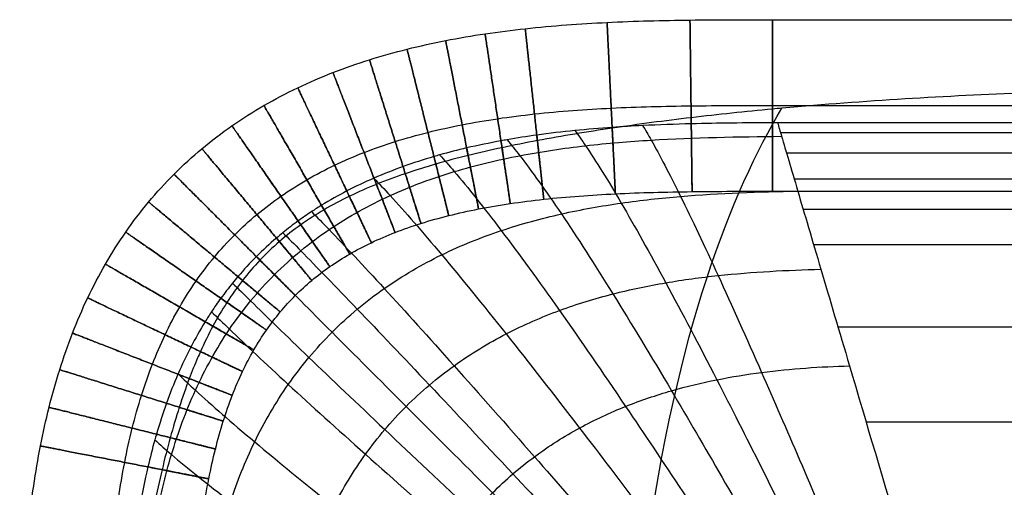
# Model space of a CAD drawing. Header units: millimetres. Extents: x -750 to 750, y -400 to 400.
# Tile 11 of 28: x -750 to -658, y 356 to 400. Entities that reach past the tile are written whole.
import ezdxf

# ---------------------------------------------------------------- set-up
doc = ezdxf.new("R2010")
doc.units = ezdxf.units.MM
doc.header["$MEASUREMENT"] = 0
doc.layers.add('Nakki long ottoman', color=7, linetype='Continuous', true_color=0x8b7583)

msp = doc.modelspace()

# ---------------------------------------------------------------- linework, layer by layer
at = {"layer": 'Nakki long ottoman'}
for points, knots in [([(-750, 329.759, 325), (-750, 332.292, 325), (-750, 337.374, 325), (-749.814, 345.067, 325), (-749.27, 352.672, 325), (-748.373, 358.938, 325), (-747.299, 363.813, 325), (-746.316, 367.329, 325), (-745.125, 370.743, 325), (-743.712, 374.039, 325), (-742.06, 377.2, 325), (-740.164, 380.201, 325), (-738.019, 383.02, 325), (-735.634, 385.633, 325), (-733.021, 388.019, 325), (-730.202, 390.163, 325), (-727.2, 392.06, 325), (-724.04, 393.711, 325), (-720.743, 395.125, 325), (-717.329, 396.315, 325), (-713.814, 397.298, 325), (-710.21, 398.093, 325), (-706.531, 398.717, 325), (-701.479, 399.355, 325), (-695.067, 399.813, 325), (-687.374, 400, 325), (-682.292, 400, 325), (-679.759, 400, 325)], [0, 0, 0, 0, 7.597725, 15.04763, 22.228787, 29.058737, 32.32895, 35.502292, 38.58296, 41.57884, 44.501437, 47.365611, 50.189076, 52.991634, 55.794191, 58.617656, 61.481831, 64.404427, 67.400307, 70.480976, 73.654318, 76.92453, 80.292201, 83.75448, 90.935637, 98.385543, 105.983267, 105.983267, 105.983267, 105.983267]), ([(679.759, 391.349, 332.973), (679.386, 391.388, 332.977), (679.013, 391.426, 332.979), (678.639, 391.463, 332.982), (677.659, 391.562, 332.989), (676.679, 391.655, 332.993), (674.717, 391.834, 332.999), (673.736, 391.919, 333), (672.754, 392, 333), (669.108, 392.3, 333), (665.416, 392.549, 332.984), (658.107, 392.963, 332.944), (654.422, 393.133, 332.921), (647.095, 393.413, 332.876), (643.425, 393.524, 332.854), (636.085, 393.704, 332.817), (632.413, 393.773, 332.801), (625.071, 393.879, 332.776), (621.401, 393.917, 332.767), (614.059, 393.971, 332.753), (610.388, 393.987, 332.749), (599.376, 394.015, 332.742), (592.034, 394.006, 332.744), (584.692, 393.999, 332.746), (563.268, 393.979, 332.751), (541.843, 393.984, 332.75), (509.706, 393.995, 332.747), (498.994, 393.999, 332.746), (477.57, 394.008, 332.744), (466.857, 394.012, 332.743), (456.145, 394.016, 332.742), (409.805, 394.033, 332.737), (363.465, 394.046, 332.734), (270.785, 394.067, 332.728), (224.445, 394.074, 332.726), (178.105, 394.08, 332.725), (59.361, 394.094, 332.721), (-59.382, 394.094, 332.721), (-178.126, 394.081, 332.724), (-224.466, 394.076, 332.726), (-270.806, 394.069, 332.728), (-363.486, 394.049, 332.733), (-409.826, 394.037, 332.736), (-456.166, 394.021, 332.741), (-466.878, 394.017, 332.742), (-477.591, 394.013, 332.743), (-499.015, 394.004, 332.745), (-509.727, 394, 332.746), (-541.864, 393.99, 332.748), (-563.288, 393.986, 332.749), (-584.713, 394.006, 332.744), (-592.318, 394.013, 332.742), (-599.922, 394.023, 332.74), (-611.329, 393.997, 332.747), (-615.132, 393.982, 332.751), (-622.736, 393.93, 332.764), (-626.538, 393.893, 332.773), (-634.143, 393.789, 332.798), (-637.946, 393.721, 332.813), (-645.55, 393.543, 332.85), (-649.351, 393.433, 332.872), (-656.939, 393.153, 332.918), (-660.76, 392.983, 332.942), (-668.326, 392.563, 332.983), (-672.156, 392.309, 333), (-675.931, 392, 333), (-676.913, 391.919, 333), (-677.894, 391.834, 332.999), (-678.876, 391.745, 332.996), (-679.17, 391.719, 332.995), (-679.465, 391.691, 332.994), (-679.759, 391.664, 332.993)], [0, 0, 0, 0, 1.12626, 1.12626, 1.12626, 4.081008, 4.081008, 7.035816, 7.035816, 7.035816, 18.020091, 18.020091, 29.013863, 29.013863, 40.03524, 40.03524, 51.059166, 51.059166, 62.080886, 62.080886, 73.102471, 73.102471, 95.145933, 95.145933, 95.145933, 159.419376, 159.419376, 191.556115, 191.556115, 223.692853, 223.692853, 223.692853, 362.712913, 362.712913, 501.732973, 501.732973, 501.732973, 857.963938, 857.963938, 857.963938, 996.984011, 996.984011, 1136.004084, 1136.004084, 1136.004084, 1168.140793, 1168.140793, 1200.277501, 1200.277501, 1264.550919, 1264.550919, 1264.550919, 1287.38619, 1287.38619, 1298.803744, 1298.803744, 1310.221585, 1310.221585, 1321.642037, 1321.642037, 1333.060531, 1333.060531, 1344.444867, 1344.444867, 1355.816211, 1355.816211, 1355.816211, 1358.772478, 1358.772478, 1358.772478, 1359.659908, 1359.659908, 1359.659908, 1359.659908]), ([(-742, 329.759, 317), (-742, 332.292, 317), (-741.999, 337.308, 317), (-741.819, 344.716, 317), (-741.306, 351.854, 317), (-740.484, 357.561, 317), (-739.531, 361.884, 317), (-738.674, 364.942, 317), (-737.658, 367.855, 317), (-736.474, 370.613, 317), (-735.116, 373.21, 317), (-733.581, 375.637, 317), (-731.865, 377.892, 317), (-729.969, 379.969, 317), (-727.892, 381.865, 317), (-725.638, 383.58, 317), (-723.21, 385.116, 317), (-720.614, 386.473, 317), (-717.855, 387.658, 317), (-714.943, 388.674, 317), (-711.884, 389.53, 317), (-708.689, 390.235, 317), (-705.369, 390.799, 317), (-700.735, 391.386, 317), (-694.717, 391.818, 317), (-687.308, 391.999, 317), (-682.292, 392, 317), (-679.759, 392, 317)], [0, 0, 0, 0, 7.597725, 15.04763, 22.228787, 29.058737, 32.32895, 35.502292, 38.58296, 41.57884, 44.501437, 47.365611, 50.189076, 52.991634, 55.794191, 58.617656, 61.481831, 64.404427, 67.400307, 70.480976, 73.654318, 76.92453, 80.292201, 83.75448, 90.935637, 98.385543, 105.983267, 105.983267, 105.983267, 105.983267]), ([(-742, 329.759, 333), (-742, 332.292, 333), (-741.999, 337.308, 333), (-741.819, 344.716, 333), (-741.306, 351.854, 333), (-740.484, 357.561, 333), (-739.531, 361.884, 333), (-738.674, 364.942, 333), (-737.658, 367.855, 333), (-736.474, 370.613, 333), (-735.116, 373.21, 333), (-733.581, 375.637, 333), (-731.865, 377.892, 333), (-729.969, 379.969, 333), (-727.892, 381.865, 333), (-725.638, 383.58, 333), (-723.21, 385.116, 333), (-720.614, 386.473, 333), (-717.855, 387.658, 333), (-714.943, 388.674, 333), (-711.884, 389.53, 333), (-708.689, 390.235, 333), (-705.369, 390.799, 333), (-700.735, 391.386, 333), (-694.717, 391.818, 333), (-687.308, 391.999, 333), (-682.292, 392, 333), (-679.759, 392, 333)], [0, 0, 0, 0, 7.597725, 15.04763, 22.228787, 29.058737, 32.32895, 35.502292, 38.58296, 41.57884, 44.501437, 47.365611, 50.189076, 52.991634, 55.794191, 58.617656, 61.481831, 64.404427, 67.400307, 70.480976, 73.654318, 76.92453, 80.292201, 83.75448, 90.935637, 98.385543, 105.983267, 105.983267, 105.983267, 105.983267]), ([(-679.759, 391.664, 332.993), (-682.289, 391.427, 332.983), (-684.82, 391.16, 332.96), (-687.343, 390.862, 332.923), (-689.796, 390.571, 332.887), (-692.27, 390.246, 332.836), (-694.713, 389.885, 332.778), (-697.033, 389.542, 332.722), (-699.388, 389.156, 332.659), (-701.693, 388.724, 332.599), (-702.794, 388.517, 332.571), (-703.899, 388.297, 332.543), (-704.995, 388.062, 332.517), (-706.051, 387.836, 332.492), (-707.107, 387.594, 332.468), (-708.156, 387.335, 332.448), (-709.163, 387.087, 332.428), (-710.169, 386.82, 332.41), (-711.166, 386.533, 332.395), (-712.123, 386.257, 332.38), (-713.078, 385.961, 332.369), (-714.021, 385.641, 332.359), (-714.926, 385.333, 332.35), (-715.826, 385.003, 332.343), (-716.713, 384.645, 332.338), (-717.567, 384.3, 332.333), (-718.411, 383.929, 332.329), (-719.239, 383.528, 332.327), (-720.04, 383.14, 332.324), (-720.826, 382.724, 332.322), (-721.594, 382.275, 332.319), (-722.34, 381.838, 332.317), (-723.066, 381.372, 332.314), (-723.771, 380.871, 332.31), (-724.461, 380.381, 332.307), (-725.126, 379.861, 332.302), (-725.766, 379.307, 332.295), (-726.399, 378.76, 332.288), (-727.002, 378.184, 332.28), (-727.578, 377.578, 332.27), (-728.153, 376.973, 332.26), (-728.696, 376.342, 332.249), (-729.21, 375.684, 332.236), (-729.728, 375.022, 332.224), (-730.213, 374.336, 332.21), (-730.67, 373.63, 332.196), (-731.134, 372.911, 332.182), (-731.567, 372.173, 332.168), (-731.972, 371.419, 332.155), (-732.388, 370.644, 332.142), (-732.775, 369.853, 332.13), (-733.135, 369.052, 332.12), (-733.224, 368.854, 332.118), (-733.312, 368.655, 332.115), (-733.398, 368.456, 332.113), (-733.672, 367.82, 332.106), (-733.931, 367.177, 332.101), (-734.176, 366.53, 332.098), (-734.51, 365.647, 332.094), (-734.821, 364.752, 332.093), (-735.11, 363.853, 332.096), (-735.412, 362.916, 332.099), (-735.692, 361.969, 332.107), (-735.953, 361.021, 332.119), (-736.225, 360.031, 332.131), (-736.479, 359.033, 332.148), (-736.716, 358.034, 332.168), (-737.219, 355.919, 332.211), (-737.658, 353.757, 332.272), (-738.044, 351.618, 332.338), (-738.458, 349.323, 332.41), (-738.824, 346.986, 332.488), (-739.145, 344.676, 332.561), (-739.483, 342.247, 332.637), (-739.78, 339.795, 332.707), (-740.038, 337.355, 332.764), (-740.038, 337.348, 332.764), (-740.039, 337.34, 332.764), (-740.04, 337.333, 332.764), (-740.306, 334.82, 332.822), (-740.535, 332.279, 332.867), (-740.735, 329.759, 332.899)], [0, 0, 0, 0, 7.626909, 7.626909, 7.626909, 15.062861, 15.062861, 15.062861, 22.141802, 22.141802, 22.141802, 25.510852, 25.510852, 25.510852, 28.755039, 28.755039, 28.755039, 31.871787, 31.871787, 31.871787, 34.862982, 34.862982, 34.862982, 37.734614, 37.734614, 37.734614, 40.497604, 40.497604, 40.497604, 43.166139, 43.166139, 43.166139, 45.75846, 45.75846, 45.75846, 48.295829, 48.295829, 48.295829, 50.802438, 50.802438, 50.802438, 53.303877, 53.303877, 53.303877, 55.826158, 55.826158, 55.826158, 58.394625, 58.394625, 58.394625, 61.03311, 61.03311, 61.03311, 61.683852, 61.683852, 61.683852, 63.76166, 63.76166, 63.76166, 66.597637, 66.597637, 66.597637, 69.55344, 69.55344, 69.55344, 72.63682, 72.63682, 72.63682, 79.192294, 79.192294, 79.192294, 86.225499, 86.225499, 86.225499, 93.604114, 93.604114, 93.604114, 93.626999, 93.626999, 93.626999, 101.234127, 101.234127, 101.234127, 101.234127]), ([(-679.375, -391.851, 332.999), (-683.99, -384.086, 353.375), (-694.503, -356.555, 399.442), (-695.66, -256.306, 410.382), (-695.225, -171.454, 410.915), (-695.088, -86.652, 411.179), (-695.089, 86.663, 411.179), (-695.229, 171.464, 410.915), (-695.667, 256.316, 410.382), (-694.513, 356.566, 399.442), (-683.539, 383.992, 353.373), (-678.876, 391.745, 332.996)], [9.086145, 9.086145, 9.086145, 9.086145, 77.777778, 155.555556, 233.333333, 311.111111, 388.888889, 466.666667, 544.444444, 622.222222, 690.917052, 690.917052, 690.917052, 690.917052]), ([(-679.759, 390.39, 317.164), (-682.287, 390.378, 317.166), (-684.809, 390.356, 317.171), (-687.336, 390.292, 317.178), (-688.848, 390.254, 317.182), (-690.359, 390.2, 317.187), (-691.87, 390.125, 317.193), (-692.82, 390.078, 317.197), (-693.768, 390.022, 317.201), (-694.716, 389.956, 317.206), (-695.877, 389.874, 317.212), (-697.036, 389.777, 317.218), (-698.194, 389.661, 317.225), (-699.382, 389.541, 317.233), (-700.567, 389.402, 317.241), (-701.748, 389.237, 317.25), (-702.676, 389.108, 317.257), (-703.6, 388.964, 317.265), (-704.523, 388.803, 317.273), (-704.712, 388.77, 317.275), (-704.901, 388.736, 317.277), (-705.09, 388.702, 317.278), (-706.163, 388.505, 317.288), (-707.231, 388.285, 317.299), (-708.293, 388.037, 317.31), (-709.137, 387.839, 317.32), (-709.977, 387.624, 317.329), (-710.812, 387.389, 317.339), (-710.989, 387.339, 317.341), (-711.166, 387.289, 317.344), (-711.343, 387.237, 317.346), (-712.314, 386.953, 317.358), (-713.276, 386.642, 317.37), (-714.228, 386.301, 317.383), (-715.144, 385.973, 317.395), (-716.049, 385.617, 317.408), (-716.941, 385.23, 317.42), (-716.948, 385.227, 317.42), (-716.954, 385.225, 317.42), (-716.961, 385.222, 317.42), (-717.812, 384.852, 317.432), (-718.652, 384.454, 317.444), (-719.476, 384.026, 317.455), (-720.278, 383.61, 317.466), (-721.065, 383.166, 317.477), (-721.835, 382.692, 317.486), (-722.148, 382.5, 317.49), (-722.458, 382.302, 317.494), (-722.765, 382.099, 317.497), (-723.19, 381.819, 317.502), (-723.609, 381.529, 317.507), (-724.021, 381.23, 317.511), (-724.504, 380.879, 317.515), (-724.979, 380.515, 317.519), (-725.443, 380.138, 317.522), (-725.645, 379.974, 317.524), (-725.845, 379.807, 317.525), (-726.043, 379.638, 317.526), (-726.688, 379.087, 317.529), (-727.312, 378.511, 317.531), (-727.912, 377.912, 317.531), (-728.512, 377.312, 317.531), (-729.088, 376.688, 317.529), (-729.638, 376.042, 317.526), (-729.807, 375.844, 317.525), (-729.974, 375.644, 317.524), (-730.138, 375.442, 317.522), (-730.515, 374.978, 317.519), (-730.879, 374.504, 317.515), (-731.23, 374.02, 317.511), (-731.53, 373.608, 317.507), (-731.819, 373.19, 317.502), (-732.1, 372.765, 317.497), (-732.302, 372.458, 317.494), (-732.5, 372.148, 317.49), (-732.693, 371.834, 317.486), (-733.166, 371.065, 317.477), (-733.611, 370.278, 317.466), (-734.027, 369.476, 317.455), (-734.454, 368.652, 317.444), (-734.852, 367.812, 317.432), (-735.222, 366.96, 317.42), (-735.225, 366.954, 317.42), (-735.228, 366.947, 317.42), (-735.231, 366.941, 317.42), (-735.617, 366.048, 317.408), (-735.974, 365.143, 317.395), (-736.302, 364.228, 317.383), (-736.643, 363.276, 317.37), (-736.954, 362.313, 317.358), (-737.237, 361.342, 317.346), (-737.289, 361.166, 317.344), (-737.34, 360.989, 317.341), (-737.389, 360.812, 317.339), (-737.624, 359.977, 317.329), (-737.839, 359.137, 317.32), (-738.037, 358.292, 317.31), (-738.329, 357.043, 317.297), (-738.582, 355.786, 317.285), (-738.804, 354.522, 317.273), (-738.965, 353.6, 317.265), (-739.109, 352.675, 317.257), (-739.238, 351.748, 317.25), (-739.402, 350.566, 317.241), (-739.542, 349.381, 317.233), (-739.661, 348.194, 317.225), (-739.778, 347.036, 317.218), (-739.875, 345.877, 317.212), (-739.956, 344.716, 317.206), (-740.022, 343.768, 317.201), (-740.078, 342.819, 317.197), (-740.126, 341.87, 317.193), (-740.201, 340.359, 317.187), (-740.254, 338.848, 317.182), (-740.292, 337.336, 317.178), (-740.356, 334.809, 317.171), (-740.378, 332.287, 317.166), (-740.39, 329.759, 317.164)], [0, 0, 0, 0, 7.577693, 7.577693, 7.577693, 12.115055, 12.115055, 12.115055, 14.96624, 14.96624, 14.96624, 18.457148, 18.457148, 18.457148, 22.036915, 22.036915, 22.036915, 24.845098, 24.845098, 24.845098, 25.421463, 25.421463, 25.421463, 28.693433, 28.693433, 28.693433, 31.294997, 31.294997, 31.294997, 31.847418, 31.847418, 31.847418, 34.882162, 34.882162, 34.882162, 37.799707, 37.799707, 37.799707, 37.821398, 37.821398, 37.821398, 40.607738, 40.607738, 40.607738, 43.318452, 43.318452, 43.318452, 44.422299, 44.422299, 44.422299, 45.949422, 45.949422, 45.949422, 47.742938, 47.742938, 47.742938, 48.524027, 48.524027, 48.524027, 51.069992, 51.069992, 51.069992, 53.615802, 53.615802, 53.615802, 54.396931, 54.396931, 54.396931, 56.190501, 56.190501, 56.190501, 57.717489, 57.717489, 57.717489, 58.821339, 58.821339, 58.821339, 61.532152, 61.532152, 61.532152, 64.318552, 64.318552, 64.318552, 64.3401, 64.3401, 64.3401, 67.257714, 67.257714, 67.257714, 70.292399, 70.292399, 70.292399, 70.844605, 70.844605, 70.844605, 73.446506, 73.446506, 73.446506, 77.294889, 77.294889, 77.294889, 80.103123, 80.103123, 80.103123, 83.682996, 83.682996, 83.682996, 87.173856, 87.173856, 87.173856, 90.024945, 90.024945, 90.024945, 94.562251, 94.562251, 94.562251, 102.139953, 102.139953, 102.139953, 102.139953]), ([(-698.194, 389.661, 317.225), (-697.884, 389.237, 315.739), (-697.554, 388.766, 314.267), (-696.241, 386.824, 308.845), (-695.136, 385.052, 305.071), (-692.609, 380.741, 297.93), (-691.219, 378.258, 294.656), (-688.204, 372.681, 288.637), (-686.609, 369.646, 285.954), (-684.948, 366.421, 283.529), (-682.287, 361.252, 279.643), (-679.413, 355.512, 276.363), (-675.108, 346.683, 272.791), (-673.631, 343.612, 271.792), (-670.725, 337.477, 270.394), (-669.222, 334.255, 269.956), (-667.806, 331.138, 270)], [7.861022, 7.861022, 7.861022, 7.861022, 12.436465, 12.436465, 24.902483, 24.902483, 37.372212, 37.372212, 49.81656, 49.81656, 49.81656, 69.997327, 69.997327, 80.139445, 80.139445, 90.218371, 90.218371, 90.218371, 90.218371]), ([(-691.87, 390.125, 317.193), (-691.625, 389.722, 315.733), (-691.361, 389.271, 314.286), (-690.299, 387.388, 308.903), (-689.388, 385.647, 305.139), (-687.28, 381.386, 298.013), (-686.111, 378.92, 294.744), (-683.554, 373.363, 288.73), (-682.195, 370.331, 286.046), (-680.772, 367.103, 283.619), (-678.493, 361.929, 279.729), (-676.017, 356.171, 276.44), (-672.285, 347.293, 272.846), (-671.001, 344.202, 271.838), (-668.465, 338.018, 270.419), (-667.15, 334.767, 269.97), (-665.902, 331.615, 270)], [7.924786, 7.924786, 7.924786, 7.924786, 12.436465, 12.436465, 24.902483, 24.902483, 37.372212, 37.372212, 49.81656, 49.81656, 49.81656, 69.997327, 69.997327, 80.139445, 80.139445, 90.218371, 90.218371, 90.218371, 90.218371]), ([(-679.284, 390.392, 317.163), (-679.173, 390.017, 315.747), (-679.048, 389.596, 314.343), (-678.517, 387.801, 309.028), (-678.016, 386.108, 305.287), (-676.777, 381.924, 298.195), (-676.056, 379.486, 294.937), (-674.422, 373.968, 288.932), (-673.527, 370.945, 286.248), (-672.572, 367.719, 283.815), (-671.042, 362.548, 279.916), (-669.333, 356.772, 276.606), (-666.689, 347.84, 272.966), (-665.767, 344.726, 271.939), (-663.919, 338.483, 270.476), (-662.946, 335.195, 270), (-662, 332, 270)], [8.023463, 8.023463, 8.023463, 8.023463, 12.436465, 12.436465, 24.902483, 24.902483, 37.372212, 37.372212, 49.81656, 49.81656, 49.81656, 69.997327, 69.997327, 80.139445, 80.139445, 90.218371, 90.218371, 90.218371, 90.218371]), ([(-739.127, 328.909, 312.953), (-739.089, 332.947, 312.919), (-739.018, 337.004, 312.886), (-738.647, 343.115, 312.84), (-738.479, 345.157, 312.825), (-738.011, 349.244, 312.796), (-737.712, 351.291, 312.782), (-736.928, 355.378, 312.754), (-736.444, 357.42, 312.74), (-735.227, 361.468, 312.712), (-734.492, 363.476, 312.698), (-732.707, 367.399, 312.672), (-731.654, 369.313, 312.661), (-729.809, 372.037, 312.649), (-729.151, 372.921, 312.646), (-727.749, 374.624, 312.641), (-727.006, 375.443, 312.64), (-725.444, 377.006, 312.64), (-724.624, 377.749, 312.641), (-722.921, 379.15, 312.646), (-722.038, 379.809, 312.649), (-719.313, 381.654, 312.661), (-717.399, 382.707, 312.672), (-713.477, 384.492, 312.698), (-711.469, 385.226, 312.712), (-707.42, 386.444, 312.74), (-705.379, 386.928, 312.754), (-701.292, 387.712, 312.782), (-699.245, 388.011, 312.796), (-695.157, 388.479, 312.825), (-693.116, 388.647, 312.84), (-687.005, 389.018, 312.886), (-682.947, 389.089, 312.919), (-678.909, 389.127, 312.953)], [0, 0, 0, 0, 8.587447, 8.587447, 12.88117, 12.88117, 17.174893, 17.174893, 21.468616, 21.468616, 25.76234, 25.76234, 30.056063, 30.056063, 32.202924, 32.202924, 34.349786, 34.349786, 36.496648, 36.496648, 38.643509, 38.643509, 42.937233, 42.937233, 47.230956, 47.230956, 51.524679, 51.524679, 55.818402, 55.818402, 60.112126, 60.112126, 68.699572, 68.699572, 68.699572, 68.699572]), ([(-704.523, 388.803, 317.273), (-704.151, 388.358, 315.756), (-703.756, 387.864, 314.253), (-702.209, 385.861, 308.79), (-700.92, 384.059, 305.006), (-697.989, 379.708, 297.85), (-696.384, 377.215, 294.571), (-692.912, 371.636, 288.548), (-691.081, 368.608, 285.865), (-689.179, 365.398, 283.443), (-686.129, 360.252, 279.56), (-682.845, 354.555, 276.29), (-677.941, 345.813, 272.739), (-676.259, 342.777, 271.748), (-672.959, 336.719, 270.369), (-671.255, 333.543, 269.942), (-669.654, 330.477, 270)], [7.782912, 7.782912, 7.782912, 7.782912, 12.436465, 12.436465, 24.902483, 24.902483, 37.372212, 37.372212, 49.81656, 49.81656, 49.81656, 69.997327, 69.997327, 80.139445, 80.139445, 90.218371, 90.218371, 90.218371, 90.218371]), ([(-710.812, 387.389, 317.339), (-710.385, 386.921, 315.785), (-709.929, 386.404, 314.246), (-708.172, 384.342, 308.735), (-706.716, 382.519, 304.941), (-703.406, 378.149, 297.771), (-701.594, 375.66, 294.487), (-697.674, 370.112, 288.46), (-695.608, 367.112, 285.777), (-693.46, 363.938, 283.357), (-690.018, 358.85, 279.479), (-686.312, 353.235, 276.217), (-680.778, 344.646, 272.687), (-678.88, 341.667, 271.704), (-675.156, 335.734, 270.344), (-673.234, 332.627, 269.929), (-671.428, 329.638, 270)], [7.687239, 7.687239, 7.687239, 7.687239, 12.436465, 12.436465, 24.902483, 24.902483, 37.372212, 37.372212, 49.81656, 49.81656, 49.81656, 69.997327, 69.997327, 80.139445, 80.139445, 90.218371, 90.218371, 90.218371, 90.218371]), ([(-716.961, 385.222, 317.42), (-716.487, 384.73, 315.824), (-715.98, 384.191, 314.245), (-714.047, 382.081, 308.683), (-712.449, 380.249, 304.88), (-708.799, 375.897, 297.695), (-706.794, 373.434, 294.407), (-702.447, 367.971, 288.376), (-700.15, 365.028, 285.693), (-697.759, 361.923, 283.276), (-693.926, 356.947, 279.401), (-689.791, 351.475, 276.148), (-683.601, 343.134, 272.637), (-681.477, 340.245, 271.662), (-677.302, 334.505, 270.32), (-675.144, 331.506, 269.917), (-673.111, 328.629, 270)], [7.57818, 7.57818, 7.57818, 7.57818, 12.436465, 12.436465, 24.902483, 24.902483, 37.372212, 37.372212, 49.81656, 49.81656, 49.81656, 69.997327, 69.997327, 80.139445, 80.139445, 90.218371, 90.218371, 90.218371, 90.218371]), ([(-734.016, 327.396, 301.742), (-733.952, 331.01, 301.684), (-733.826, 334.657, 301.629), (-733.363, 340.172, 301.551), (-733.162, 342.018, 301.526), (-732.632, 345.726, 301.476), (-732.302, 347.588, 301.452), (-731.466, 351.321, 301.404), (-730.959, 353.194, 301.38), (-729.71, 356.929, 301.333), (-728.966, 358.792, 301.309), (-727.182, 362.456, 301.267), (-726.139, 364.258, 301.247), (-724.331, 366.843, 301.227), (-723.688, 367.684, 301.221), (-722.326, 369.312, 301.214), (-721.606, 370.099, 301.212), (-720.1, 371.606, 301.212), (-719.313, 372.325, 301.214), (-717.685, 373.688, 301.221), (-716.843, 374.331, 301.227), (-714.258, 376.139, 301.247), (-712.457, 377.181, 301.267), (-708.792, 378.965, 301.309), (-706.929, 379.709, 301.333), (-703.194, 380.959, 301.38), (-701.322, 381.466, 301.404), (-697.588, 382.302, 301.452), (-695.726, 382.632, 301.476), (-692.019, 383.162, 301.526), (-690.172, 383.362, 301.551), (-684.658, 383.825, 301.629), (-681.011, 383.952, 301.684), (-677.396, 384.016, 301.742)], [0, 0, 0, 0, 8.587447, 8.587447, 12.88117, 12.88117, 17.174893, 17.174893, 21.468616, 21.468616, 25.76234, 25.76234, 30.056063, 30.056063, 32.202924, 32.202924, 34.349786, 34.349786, 36.496648, 36.496648, 38.643509, 38.643509, 42.937233, 42.937233, 47.230956, 47.230956, 51.524679, 51.524679, 55.818402, 55.818402, 60.112126, 60.112126, 68.699572, 68.699572, 68.699572, 68.699572]), ([(-734, 329.759, 325), (-734, 332.291, 325), (-733.999, 337.241, 325), (-733.823, 344.366, 325), (-733.341, 351.037, 325), (-732.596, 356.184, 325), (-731.763, 359.954, 325), (-731.033, 362.556, 325), (-730.19, 364.967, 325), (-729.236, 367.187, 325), (-728.172, 369.22, 325), (-726.998, 371.074, 325), (-725.712, 372.763, 325), (-724.304, 374.304, 325), (-722.764, 375.711, 325), (-721.074, 376.998, 325), (-719.22, 378.172, 325), (-717.187, 379.236, 325), (-714.967, 380.19, 325), (-712.556, 381.033, 325), (-709.954, 381.762, 325), (-707.168, 382.378, 325), (-704.207, 382.882, 325), (-699.99, 383.416, 325), (-694.366, 383.823, 325), (-687.241, 383.999, 325), (-682.292, 384, 325), (-679.759, 384, 325)], [0, 0, 0, 0, 7.597725, 15.04763, 22.228787, 29.058737, 32.32895, 35.502292, 38.58296, 41.57884, 44.501437, 47.365611, 50.189076, 52.991634, 55.794191, 58.617656, 61.481831, 64.404427, 67.400307, 70.480976, 73.654318, 76.92453, 80.292201, 83.75448, 90.935637, 98.385543, 105.983267, 105.983267, 105.983267, 105.983267]), ([(-734, 329.759, 325), (-734, 332.291, 325), (-733.999, 337.241, 325), (-733.823, 344.366, 325), (-733.341, 351.037, 325), (-732.596, 356.184, 325), (-731.763, 359.954, 325), (-731.033, 362.556, 325), (-730.19, 364.967, 325), (-729.236, 367.187, 325), (-728.172, 369.22, 325), (-726.998, 371.074, 325), (-725.712, 372.763, 325), (-724.304, 374.304, 325), (-722.764, 375.711, 325), (-721.074, 376.998, 325), (-719.22, 378.172, 325), (-717.187, 379.236, 325), (-714.967, 380.19, 325), (-712.556, 381.033, 325), (-709.954, 381.762, 325), (-707.168, 382.378, 325), (-704.207, 382.882, 325), (-699.99, 383.416, 325), (-694.366, 383.823, 325), (-687.241, 383.999, 325), (-682.292, 384, 325), (-679.759, 384, 325)], [0, 0, 0, 0, 7.597725, 15.04763, 22.228787, 29.058737, 32.32895, 35.502292, 38.58296, 41.57884, 44.501437, 47.365611, 50.189076, 52.991634, 55.794191, 58.617656, 61.481831, 64.404427, 67.400307, 70.480976, 73.654318, 76.92453, 80.292201, 83.75448, 90.935637, 98.385543, 105.983267, 105.983267, 105.983267, 105.983267]), ([(-722.765, 382.099, 317.497), (-722.26, 381.589, 315.864), (-721.715, 381.032, 314.248), (-719.657, 378.895, 308.642), (-717.948, 377.074, 304.831), (-714.014, 372.792, 297.635), (-711.841, 370.387, 294.344), (-707.104, 365.081, 288.309), (-704.591, 362.236, 285.627), (-701.968, 359.244, 283.211), (-697.763, 354.449, 279.339), (-693.207, 349.2, 276.093), (-686.36, 341.233, 272.597), (-684.005, 338.48, 271.629), (-679.366, 333.022, 270.302), (-676.962, 330.177, 269.907), (-674.688, 327.46, 270)], [7.479434, 7.479434, 7.479434, 7.479434, 12.436465, 12.436465, 24.902483, 24.902483, 37.372212, 37.372212, 49.81656, 49.81656, 49.81656, 69.997327, 69.997327, 80.139445, 80.139445, 90.218371, 90.218371, 90.218371, 90.218371]), ([(-725.443, 380.138, 317.522), (-724.928, 379.622, 315.877), (-724.373, 379.06, 314.25), (-722.273, 376.923, 308.629), (-720.523, 375.118, 304.817), (-716.474, 370.895, 297.617), (-714.228, 368.532, 294.325), (-709.319, 363.337, 288.29), (-706.708, 360.559, 285.608), (-703.977, 357.643, 283.192), (-699.6, 352.968, 279.321), (-694.846, 347.864, 276.077), (-687.684, 340.135, 272.586), (-685.217, 337.467, 271.619), (-680.351, 332.187, 270.296), (-677.826, 329.438, 269.904), (-675.431, 326.819, 270)], [7.448233, 7.448233, 7.448233, 7.448233, 12.436465, 12.436465, 24.902483, 24.902483, 37.372212, 37.372212, 49.81656, 49.81656, 49.81656, 69.997327, 69.997327, 80.139445, 80.139445, 90.218371, 90.218371, 90.218371, 90.218371]), ([(-727.912, 377.912, 317.531), (-727.395, 377.394, 315.882), (-726.833, 376.833, 314.25), (-724.708, 374.707, 308.625), (-722.926, 372.925, 304.812), (-718.78, 368.78, 297.611), (-716.471, 366.47, 294.318), (-711.408, 361.408, 288.283), (-708.708, 358.708, 285.601), (-705.879, 355.879, 283.186), (-701.345, 351.344, 279.315), (-696.406, 346.406, 276.071), (-688.948, 338.947, 272.582), (-686.376, 336.376, 271.616), (-681.294, 331.294, 270.294), (-678.653, 328.653, 269.903), (-676.142, 326.142, 270)], [7.437074, 7.437074, 7.437074, 7.437074, 12.436465, 12.436465, 24.902483, 24.902483, 37.372212, 37.372212, 49.81656, 49.81656, 49.81656, 69.997327, 69.997327, 80.139445, 80.139445, 90.218371, 90.218371, 90.218371, 90.218371]), ([(-726.724, 325.238, 291.931), (-726.647, 328.398, 291.862), (-726.484, 331.597, 291.796), (-725.966, 336.448, 291.703), (-725.747, 338.074, 291.673), (-725.187, 341.345, 291.614), (-724.846, 342.991, 291.585), (-724, 346.301, 291.528), (-723.495, 347.965, 291.499), (-722.272, 351.298, 291.442), (-721.552, 352.968, 291.414), (-719.848, 356.268, 291.363), (-718.861, 357.9, 291.34), (-717.166, 360.255, 291.315), (-716.566, 361.024, 291.309), (-715.299, 362.517, 291.3), (-714.632, 363.241, 291.298), (-713.241, 364.632, 291.298), (-712.517, 365.299, 291.3), (-711.024, 366.566, 291.309), (-710.255, 367.166, 291.315), (-707.9, 368.861, 291.34), (-706.269, 369.848, 291.363), (-702.968, 371.552, 291.414), (-701.299, 372.271, 291.442), (-697.966, 373.495, 291.499), (-696.301, 373.999, 291.528), (-692.992, 374.845, 291.585), (-691.346, 375.187, 291.614), (-688.074, 375.747, 291.673), (-686.448, 375.966, 291.703), (-681.598, 376.484, 291.796), (-678.399, 376.647, 291.862), (-675.238, 376.724, 291.931)], [0, 0, 0, 0, 8.587447, 8.587447, 12.88117, 12.88117, 17.174893, 17.174893, 21.468616, 21.468616, 25.76234, 25.76234, 30.056063, 30.056063, 32.202924, 32.202924, 34.349786, 34.349786, 36.496648, 36.496648, 38.643509, 38.643509, 42.937233, 42.937233, 47.230956, 47.230956, 51.524679, 51.524679, 55.818402, 55.818402, 60.112126, 60.112126, 68.699572, 68.699572, 68.699572, 68.699572]), ([(-730.138, 375.442, 317.522), (-729.622, 374.928, 315.877), (-729.061, 374.372, 314.25), (-726.924, 372.273, 308.629), (-725.118, 370.523, 304.817), (-720.895, 366.473, 297.617), (-718.533, 364.227, 294.325), (-713.338, 359.318, 288.29), (-710.559, 356.707, 285.608), (-707.643, 353.976, 283.192), (-702.968, 349.6, 279.321), (-697.864, 344.845, 276.077), (-690.135, 337.683, 272.586), (-687.468, 335.217, 271.619), (-682.187, 330.351, 270.296), (-679.439, 327.826, 269.904), (-676.819, 325.431, 270)], [7.448234, 7.448234, 7.448234, 7.448234, 12.436465, 12.436465, 24.902483, 24.902483, 37.372212, 37.372212, 49.81656, 49.81656, 49.81656, 69.997327, 69.997327, 80.139445, 80.139445, 90.218371, 90.218371, 90.218371, 90.218371]), ([(-732.1, 372.765, 317.497), (-731.589, 372.259, 315.864), (-731.032, 371.715, 314.248), (-728.896, 369.656, 308.642), (-727.075, 367.948, 304.831), (-722.792, 364.014, 297.635), (-720.387, 361.84, 294.344), (-715.081, 357.104, 288.309), (-712.236, 354.591, 285.627), (-709.245, 351.967, 283.211), (-704.45, 347.762, 279.339), (-699.201, 343.206, 276.093), (-691.233, 336.359, 272.597), (-688.48, 334.005, 271.629), (-683.022, 329.365, 270.302), (-680.178, 326.962, 269.907), (-677.46, 324.688, 270)], [7.479433, 7.479433, 7.479433, 7.479433, 12.436465, 12.436465, 24.902483, 24.902483, 37.372212, 37.372212, 49.81656, 49.81656, 49.81656, 69.997327, 69.997327, 80.139445, 80.139445, 90.218371, 90.218371, 90.218371, 90.218371]), ([(-717.719, 322.572, 283.815), (-717.642, 325.27, 283.746), (-717.461, 328.006, 283.68), (-716.924, 332.155, 283.588), (-716.701, 333.547, 283.558), (-716.142, 336.349, 283.5), (-715.806, 337.759, 283.471), (-714.99, 340.597, 283.414), (-714.51, 342.026, 283.386), (-713.366, 344.893, 283.329), (-712.701, 346.331, 283.301), (-711.146, 349.185, 283.25), (-710.255, 350.6, 283.228), (-708.74, 352.651, 283.203), (-708.205, 353.323, 283.197), (-707.081, 354.63, 283.188), (-706.492, 355.266, 283.186), (-705.267, 356.491, 283.186), (-704.631, 357.081, 283.188), (-703.323, 358.204, 283.197), (-702.651, 358.739, 283.203), (-700.6, 360.255, 283.228), (-699.185, 361.146, 283.25), (-696.332, 362.7, 283.301), (-694.893, 363.365, 283.329), (-692.027, 364.51, 283.386), (-690.598, 364.99, 283.414), (-687.759, 365.806, 283.471), (-686.349, 366.142, 283.5), (-683.548, 366.701, 283.558), (-682.156, 366.924, 283.588), (-678.006, 367.461, 283.68), (-675.27, 367.642, 283.746), (-672.572, 367.719, 283.815)], [0, 0, 0, 0, 8.587447, 8.587447, 12.88117, 12.88117, 17.174893, 17.174893, 21.468616, 21.468616, 25.76234, 25.76234, 30.056063, 30.056063, 32.202924, 32.202924, 34.349786, 34.349786, 36.496648, 36.496648, 38.643509, 38.643509, 42.937233, 42.937233, 47.230956, 47.230956, 51.524679, 51.524679, 55.818402, 55.818402, 60.112126, 60.112126, 68.699572, 68.699572, 68.699572, 68.699572]), ([(-735.222, 366.96, 317.42), (-734.731, 366.487, 315.824), (-734.191, 365.98, 314.245), (-732.082, 364.047, 308.683), (-730.249, 362.449, 304.88), (-725.898, 358.799, 297.695), (-723.434, 356.794, 294.407), (-717.971, 352.446, 288.376), (-715.028, 350.149, 285.693), (-711.924, 347.758, 283.276), (-706.947, 343.925, 279.401), (-701.475, 339.79, 276.148), (-693.134, 333.601, 272.637), (-690.246, 331.477, 271.662), (-684.505, 327.302, 270.32), (-681.506, 325.144, 269.917), (-678.629, 323.111, 270)], [7.578183, 7.578183, 7.578183, 7.578183, 12.436465, 12.436465, 24.902483, 24.902483, 37.372212, 37.372212, 49.81656, 49.81656, 49.81656, 69.997327, 69.997327, 80.139445, 80.139445, 90.218371, 90.218371, 90.218371, 90.218371]), ([(-737.389, 360.812, 317.339), (-736.921, 360.384, 315.785), (-736.404, 359.929, 314.246), (-734.342, 358.171, 308.735), (-732.519, 356.716, 304.941), (-728.149, 353.406, 297.771), (-725.66, 351.594, 294.487), (-720.112, 347.674, 288.46), (-717.112, 345.607, 285.777), (-713.938, 343.46, 283.357), (-708.851, 340.017, 279.479), (-703.236, 336.311, 276.217), (-694.647, 330.777, 272.687), (-691.667, 328.88, 271.704), (-685.734, 325.156, 270.344), (-682.628, 323.234, 269.929), (-679.638, 321.428, 270)], [7.68724, 7.68724, 7.68724, 7.68724, 12.436465, 12.436465, 24.902483, 24.902483, 37.372212, 37.372212, 49.81656, 49.81656, 49.81656, 69.997327, 69.997327, 80.139445, 80.139445, 90.218371, 90.218371, 90.218371, 90.218371])]:
    msp.add_open_spline(points, degree=3, knots=knots, dxfattribs=at)
for points, weights, knots in [([(-694.804, 391.756, 317), (-695.192, 399.747, 317), (-695.192, 399.747, 325), (-695.192, 399.747, 333), (-694.804, 391.756, 333), (-694.416, 383.766, 333), (-694.416, 383.766, 325), (-694.416, 383.766, 317), (-694.804, 391.756, 317)], [1, 0.707106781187, 1, 0.707106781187, 1, 0.707106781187, 1, 0.707106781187, 1], [0, 0, 0, 12.566371, 12.566371, 25.132741, 25.132741, 37.699112, 37.699112, 50.265482, 50.265482, 50.265482]), ([(-687.357, 391.968, 317), (-687.456, 399.967, 317), (-687.456, 399.967, 325), (-687.456, 399.967, 333), (-687.357, 391.968, 333), (-687.258, 383.969, 333), (-687.258, 383.969, 325), (-687.258, 383.969, 317), (-687.357, 391.968, 317)], [1, 0.707106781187, 1, 0.707106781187, 1, 0.707106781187, 1, 0.707106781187, 1], [0, 0, 0, 12.566371, 12.566371, 25.132741, 25.132741, 37.699112, 37.699112, 50.265482, 50.265482, 50.265482]), ([(-679.759, 392, 317), (-679.759, 400, 317), (-679.759, 400, 325), (-679.759, 400, 333), (-679.759, 392, 333), (-679.759, 384, 333), (-679.759, 384, 325), (-679.759, 384, 317), (-679.759, 392, 317)], [1, 0.707106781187, 1, 0.707106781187, 1, 0.707106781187, 1, 0.707106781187, 1], [0, 0, 0, 12.566371, 12.566371, 25.132741, 25.132741, 37.699112, 37.699112, 50.265482, 50.265482, 50.265482]), ([(-701.963, 391.21, 317), (-702.827, 399.163, 317), (-702.827, 399.163, 325), (-702.827, 399.163, 333), (-701.963, 391.21, 333), (-701.098, 383.257, 333), (-701.098, 383.257, 325), (-701.098, 383.257, 317), (-701.963, 391.21, 317)], [1, 0.707106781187, 1, 0.707106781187, 1, 0.707106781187, 1, 0.707106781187, 1], [0, 0, 0, 12.566371, 12.566371, 25.132741, 25.132741, 37.699112, 37.699112, 50.265482, 50.265482, 50.265482]), ([(-708.716, 390.202, 317), (-710.251, 398.054, 317), (-710.251, 398.054, 325), (-710.251, 398.054, 333), (-708.716, 390.202, 333), (-707.181, 382.351, 333), (-707.181, 382.351, 325), (-707.181, 382.351, 317), (-708.716, 390.202, 317)], [1, 0.707106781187, 1, 0.707106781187, 1, 0.707106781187, 1, 0.707106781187, 1], [0, 0, 0, 12.566371, 12.566371, 25.132741, 25.132741, 37.699112, 37.699112, 50.265482, 50.265482, 50.265482]), ([(-705.397, 390.771, 317), (-706.572, 398.684, 317), (-706.572, 398.684, 325), (-706.572, 398.684, 333), (-705.397, 390.771, 333), (-704.222, 382.857, 333), (-704.222, 382.857, 325), (-704.222, 382.857, 317), (-705.397, 390.771, 317)], [1, 0.707106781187, 1, 0.707106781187, 1, 0.707106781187, 1, 0.707106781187, 1], [0, 0, 0, 12.566371, 12.566371, 25.132741, 25.132741, 37.699112, 37.699112, 50.265482, 50.265482, 50.265482]), ([(-711.908, 389.493, 317), (-713.852, 397.254, 317), (-713.852, 397.254, 325), (-713.852, 397.254, 333), (-711.908, 389.493, 333), (-709.964, 381.733, 333), (-709.964, 381.733, 325), (-709.964, 381.733, 317), (-711.908, 389.493, 317)], [1, 0.707106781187, 1, 0.707106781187, 1, 0.707106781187, 1, 0.707106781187, 1], [0, 0, 0, 12.566371, 12.566371, 25.132741, 25.132741, 37.699112, 37.699112, 50.265482, 50.265482, 50.265482]), ([(-714.962, 388.634, 317), (-717.363, 396.265, 317), (-717.363, 396.265, 325), (-717.363, 396.265, 333), (-714.962, 388.634, 333), (-712.561, 381.002, 333), (-712.561, 381.002, 325), (-712.561, 381.002, 317), (-714.962, 388.634, 317)], [1, 0.707106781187, 1, 0.707106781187, 1, 0.707106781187, 1, 0.707106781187, 1], [0, 0, 0, 12.566371, 12.566371, 25.132741, 25.132741, 37.699112, 37.699112, 50.265482, 50.265482, 50.265482]), ([(-717.869, 387.614, 317), (-720.77, 395.07, 317), (-720.77, 395.07, 325), (-720.77, 395.07, 333), (-717.869, 387.614, 333), (-714.967, 380.159, 333), (-714.967, 380.159, 325), (-714.967, 380.159, 317), (-717.869, 387.614, 317)], [1, 0.707106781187, 1, 0.707106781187, 1, 0.707106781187, 1, 0.707106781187, 1], [0, 0, 0, 12.566371, 12.566371, 25.132741, 25.132741, 37.699112, 37.699112, 50.265482, 50.265482, 50.265482]), ([(-720.62, 386.429, 317), (-724.057, 393.653, 317), (-724.057, 393.653, 325), (-724.057, 393.653, 333), (-720.62, 386.429, 333), (-717.182, 379.205, 333), (-717.182, 379.205, 325), (-717.182, 379.205, 317), (-720.62, 386.429, 317)], [1, 0.707106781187, 1, 0.707106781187, 1, 0.707106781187, 1, 0.707106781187, 1], [0, 0, 0, 12.566371, 12.566371, 25.132741, 25.132741, 37.699112, 37.699112, 50.265482, 50.265482, 50.265482]), ([(-723.207, 385.072, 317), (-727.205, 392.001, 317), (-727.205, 392.001, 325), (-727.205, 392.001, 333), (-723.207, 385.072, 333), (-719.21, 378.142, 333), (-719.21, 378.142, 325), (-719.21, 378.142, 317), (-723.207, 385.072, 317)], [1, 0.707106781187, 1, 0.707106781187, 1, 0.707106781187, 1, 0.707106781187, 1], [0, 0, 0, 12.566371, 12.566371, 25.132741, 25.132741, 37.699112, 37.699112, 50.265482, 50.265482, 50.265482]), ([(-679.759, 391.664, 332.993), (-679.759, 384, 332.671), (-679.759, 384, 325), (-679.759, 384, 318.476), (-679.759, 390.39, 317.164)], [0.983260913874, 0.715730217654, 1, 0.747508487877, 0.930342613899], [25.502724, 25.502724, 25.502724, 37.699112, 37.699112, 48.532077, 48.532077, 48.532077]), ([(-687.343, 390.862, 332.923), (-687.258, 383.969, 331.96), (-687.258, 383.969, 325), (-687.258, 383.969, 318.533), (-687.336, 390.292, 317.178)], [0.949386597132, 0.735086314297, 1, 0.749144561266, 0.927991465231], [26.333183, 26.333183, 26.333183, 37.699112, 37.699112, 48.461882, 48.461882, 48.461882]), ([(-725.626, 383.539, 317), (-730.192, 390.108, 317), (-730.192, 390.108, 325), (-730.192, 390.108, 333), (-725.626, 383.539, 333), (-721.059, 376.97, 333), (-721.059, 376.97, 325), (-721.059, 376.97, 317), (-725.626, 383.539, 317)], [1, 0.707106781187, 1, 0.707106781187, 1, 0.707106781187, 1, 0.707106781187, 1], [0, 0, 0, 12.566371, 12.566371, 25.132741, 25.132741, 37.699112, 37.699112, 50.265482, 50.265482, 50.265482]), ([(-694.713, 389.885, 332.778), (-694.416, 383.766, 331.302), (-694.416, 383.766, 325), (-694.416, 383.766, 318.639), (-694.716, 389.956, 317.206)], [0.921256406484, 0.753979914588, 1, 0.752250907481, 0.923628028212], [27.143799, 27.143799, 27.143799, 37.699112, 37.699112, 48.328607, 48.328607, 48.328607]), ([(-704.995, 388.062, 332.517), (-704.222, 382.857, 330.6), (-704.222, 382.857, 325), (-704.222, 382.857, 318.879), (-705.09, 388.702, 317.278)], [0.895446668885, 0.775226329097, 1, 0.759339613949, 0.914164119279], [28.055361, 28.055361, 28.055361, 37.699112, 37.699112, 48.024471, 48.024471, 48.024471]), ([(-701.693, 388.724, 332.599), (-701.098, 383.257, 330.789), (-701.098, 383.257, 325), (-701.098, 383.257, 318.79), (-701.748, 389.237, 317.25)], [0.901940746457, 0.76937403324, 1, 0.75669992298, 0.917608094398], [27.804272, 27.804272, 27.804272, 37.699112, 37.699112, 48.137725, 48.137725, 48.137725]), ([(-727.871, 381.828, 317), (-732.997, 387.97, 317), (-732.997, 387.97, 325), (-732.997, 387.97, 333), (-727.871, 381.828, 333), (-722.745, 375.686, 333), (-722.745, 375.686, 325), (-722.745, 375.686, 317), (-727.871, 381.828, 317)], [1, 0.707106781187, 1, 0.707106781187, 1, 0.707106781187, 1, 0.707106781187, 1], [0, 0, 0, 12.566371, 12.566371, 25.132741, 25.132741, 37.699112, 37.699112, 50.265482, 50.265482, 50.265482]), ([(-708.156, 387.335, 332.448), (-707.181, 382.351, 330.455), (-707.181, 382.351, 325), (-707.181, 382.351, 318.973), (-708.293, 388.037, 317.31)], [0.890747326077, 0.779750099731, 1, 0.762162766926, 0.910586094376], [28.24945, 28.24945, 28.24945, 37.699112, 37.699112, 47.903345, 47.903345, 47.903345]), ([(-711.166, 386.533, 332.395), (-709.964, 381.733, 330.353), (-709.964, 381.733, 325), (-709.964, 381.733, 319.07), (-711.343, 387.237, 317.346)], [0.887545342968, 0.782998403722, 1, 0.765089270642, 0.906991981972], [28.388816, 28.388816, 28.388816, 37.699112, 37.699112, 47.777786, 47.777786, 47.777786]), ([(-714.021, 385.641, 332.359), (-712.561, 381.002, 330.286), (-712.561, 381.002, 325), (-712.561, 381.002, 319.166), (-714.228, 386.301, 317.383)], [0.885531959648, 0.785119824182, 1, 0.768006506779, 0.903525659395], [28.479834, 28.479834, 28.479834, 37.699112, 37.699112, 47.652624, 47.652624, 47.652624]), ([(-729.939, 379.939, 317), (-735.596, 385.595, 317), (-735.596, 385.595, 325), (-735.596, 385.595, 333), (-729.939, 379.939, 333), (-724.282, 374.282, 333), (-724.282, 374.282, 325), (-724.282, 374.282, 317), (-729.939, 379.939, 317)], [1, 0.707106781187, 1, 0.707106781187, 1, 0.707106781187, 1, 0.707106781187, 1], [0, 0, 0, 12.566371, 12.566371, 25.132741, 25.132741, 37.699112, 37.699112, 50.265482, 50.265482, 50.265482]), ([(-716.713, 384.645, 332.338), (-714.967, 380.159, 330.247), (-714.967, 380.159, 325), (-714.967, 380.159, 319.257), (-716.941, 385.23, 317.42)], [0.884391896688, 0.78635075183, 1, 0.770790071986, 0.900326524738], [28.532646, 28.532646, 28.532646, 37.699112, 37.699112, 47.533197, 47.533197, 47.533197]), ([(-719.239, 383.528, 332.327), (-717.182, 379.205, 330.227), (-717.182, 379.205, 325), (-717.182, 379.205, 319.338), (-719.476, 384.026, 317.455)], [0.883801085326, 0.786997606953, 1, 0.7733130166, 0.897518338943], [28.560399, 28.560399, 28.560399, 37.699112, 37.699112, 47.424952, 47.424952, 47.424952]), ([(-731.829, 377.87, 317), (-737.971, 382.996, 317), (-737.971, 382.996, 325), (-737.971, 382.996, 333), (-731.829, 377.87, 333), (-725.687, 372.744, 333), (-725.687, 372.744, 325), (-725.687, 372.744, 317), (-731.829, 377.87, 317)], [1, 0.707106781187, 1, 0.707106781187, 1, 0.707106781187, 1, 0.707106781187, 1], [0, 0, 0, 12.566371, 12.566371, 25.132741, 25.132741, 37.699112, 37.699112, 50.265482, 50.265482, 50.265482]), ([(-721.594, 382.275, 332.319), (-719.21, 378.142, 330.215), (-719.21, 378.142, 325), (-719.21, 378.142, 319.407), (-721.835, 382.692, 317.486)], [0.883431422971, 0.787405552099, 1, 0.775434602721, 0.895224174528], [28.577902, 28.577902, 28.577902, 37.699112, 37.699112, 47.333927, 47.333927, 47.333927]), ([(-723.771, 380.871, 332.31), (-721.059, 376.97, 330.199), (-721.059, 376.97, 325), (-721.059, 376.97, 319.458), (-724.021, 381.23, 317.511)], [0.882976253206, 0.78791134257, 1, 0.777046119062, 0.893522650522], [28.599602, 28.599602, 28.599602, 37.699112, 37.699112, 47.264786, 47.264786, 47.264786]), ([(-733.539, 375.625, 317), (-740.108, 380.192, 317), (-740.108, 380.192, 325), (-740.108, 380.192, 333), (-733.539, 375.625, 333), (-726.971, 371.059, 333), (-726.971, 371.059, 325), (-726.971, 371.059, 317), (-733.539, 375.625, 317)], [1, 0.707106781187, 1, 0.707106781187, 1, 0.707106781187, 1, 0.707106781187, 1], [0, 0, 0, 12.566371, 12.566371, 25.132741, 25.132741, 37.699112, 37.699112, 50.265482, 50.265482, 50.265482]), ([(-725.766, 379.307, 332.295), (-722.745, 375.686, 330.172), (-722.745, 375.686, 325), (-722.745, 375.686, 319.491), (-726.043, 379.638, 317.526)], [0.882202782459, 0.788779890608, 1, 0.77805137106, 0.892479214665], [28.636867, 28.636867, 28.636867, 37.699112, 37.699112, 47.221656, 47.221656, 47.221656]), ([(-727.578, 377.578, 332.27), (-724.282, 374.282, 330.13), (-724.282, 374.282, 325), (-724.282, 374.282, 319.501), (-727.912, 377.912, 317.531)], [0.88100758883, 0.790145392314, 1, 0.778393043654, 0.892127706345], [28.695452, 28.695452, 28.695452, 37.699112, 37.699112, 47.206997, 47.206997, 47.206997]), ([(-735.072, 373.207, 317), (-742.002, 377.204, 317), (-742.002, 377.204, 325), (-742.002, 377.204, 333), (-735.072, 373.207, 333), (-728.142, 369.209, 333), (-728.142, 369.209, 325), (-728.142, 369.209, 317), (-735.072, 373.207, 317)], [1, 0.707106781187, 1, 0.707106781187, 1, 0.707106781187, 1, 0.707106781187, 1], [0, 0, 0, 12.566371, 12.566371, 25.132741, 25.132741, 37.699112, 37.699112, 50.265482, 50.265482, 50.265482]), ([(-729.21, 375.684, 332.236), (-725.687, 372.744, 330.073), (-725.687, 372.744, 325), (-725.687, 372.744, 319.491), (-729.639, 376.042, 317.526)], [0.879443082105, 0.791978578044, 1, 0.778051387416, 0.8924791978], [28.774104, 28.774104, 28.774104, 37.699112, 37.699112, 47.221656, 47.221656, 47.221656]), ([(-736.429, 370.619, 317), (-743.653, 374.056, 317), (-743.653, 374.056, 325), (-743.653, 374.056, 333), (-736.429, 370.619, 333), (-729.205, 367.182, 333), (-729.205, 367.182, 325), (-729.205, 367.182, 317), (-736.429, 370.619, 317)], [1, 0.707106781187, 1, 0.707106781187, 1, 0.707106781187, 1, 0.707106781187, 1], [0, 0, 0, 12.566371, 12.566371, 25.132741, 25.132741, 37.699112, 37.699112, 50.265482, 50.265482, 50.265482]), ([(-730.67, 373.63, 332.196), (-726.971, 371.059, 330.008), (-726.971, 371.059, 325), (-726.971, 371.059, 319.458), (-731.231, 374.02, 317.511)], [0.877695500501, 0.794093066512, 1, 0.777046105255, 0.893522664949], [28.864825, 28.864825, 28.864825, 37.699112, 37.699112, 47.264787, 47.264787, 47.264787]), ([(-731.972, 371.419, 332.155), (-728.142, 369.209, 329.944), (-728.142, 369.209, 325), (-728.142, 369.209, 319.407), (-732.693, 371.834, 317.486)], [0.876016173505, 0.796198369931, 1, 0.775434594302, 0.89522418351], [28.955151, 28.955151, 28.955151, 37.699112, 37.699112, 47.333927, 47.333927, 47.333927]), ([(-737.615, 367.868, 317), (-745.07, 370.77, 317), (-745.07, 370.77, 325), (-745.07, 370.77, 333), (-737.615, 367.868, 333), (-730.159, 364.967, 333), (-730.159, 364.967, 325), (-730.159, 364.967, 317), (-737.615, 367.868, 317)], [1, 0.707106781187, 1, 0.707106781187, 1, 0.707106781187, 1, 0.707106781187, 1], [0, 0, 0, 12.566371, 12.566371, 25.132741, 25.132741, 37.699112, 37.699112, 50.265482, 50.265482, 50.265482]), ([(-733.135, 369.052, 332.12), (-729.205, 367.182, 329.89), (-729.205, 367.182, 325), (-729.205, 367.182, 319.338), (-734.027, 369.476, 317.455)], [0.874658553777, 0.79795861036, 1, 0.773312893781, 0.897518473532], [29.030673, 29.030673, 29.030673, 37.699112, 37.699112, 47.424957, 47.424957, 47.424957]), ([(-738.634, 364.962, 317), (-746.265, 367.363, 317), (-746.265, 367.363, 325), (-746.265, 367.363, 333), (-738.634, 364.962, 333), (-731.003, 362.561, 333), (-731.003, 362.561, 325), (-731.003, 362.561, 317), (-738.634, 364.962, 317)], [1, 0.707106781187, 1, 0.707106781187, 1, 0.707106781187, 1, 0.707106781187, 1], [0, 0, 0, 12.566371, 12.566371, 25.132741, 25.132741, 37.699112, 37.699112, 50.265482, 50.265482, 50.265482]), ([(-734.176, 366.53, 332.098), (-730.159, 364.967, 329.857), (-730.159, 364.967, 325), (-730.159, 364.967, 319.257), (-735.231, 366.941, 317.42)], [0.873846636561, 0.799038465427, 1, 0.77079006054, 0.900326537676], [29.077003, 29.077003, 29.077003, 37.699112, 37.699112, 47.533198, 47.533198, 47.533198]), ([(-739.494, 361.908, 317), (-747.254, 363.852, 317), (-747.254, 363.852, 325), (-747.254, 363.852, 333), (-739.494, 361.908, 333), (-731.734, 359.963, 333), (-731.734, 359.963, 325), (-731.734, 359.963, 317), (-739.494, 361.908, 317)], [1, 0.707106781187, 1, 0.707106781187, 1, 0.707106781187, 1, 0.707106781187, 1], [0, 0, 0, 12.566371, 12.566371, 25.132741, 25.132741, 37.699112, 37.699112, 50.265482, 50.265482, 50.265482]), ([(-735.11, 363.853, 332.096), (-731.003, 362.561, 329.854), (-731.003, 362.561, 325), (-731.003, 362.561, 319.166), (-736.302, 364.228, 317.383)], [0.873771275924, 0.799139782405, 1, 0.76800636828, 0.903525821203], [29.08135, 29.08135, 29.08135, 37.699112, 37.699112, 47.65263, 47.65263, 47.65263]), ([(-735.953, 361.021, 332.119), (-731.734, 359.963, 329.888), (-731.734, 359.963, 325), (-731.734, 359.963, 319.07), (-737.237, 361.342, 317.346)], [0.87460728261, 0.798026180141, 1, 0.765089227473, 0.906992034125], [29.033572, 29.033572, 29.033572, 37.699112, 37.699112, 47.777788, 47.777788, 47.777788]), ([(-740.203, 358.716, 317), (-748.054, 360.25, 317), (-748.054, 360.25, 325), (-748.054, 360.25, 333), (-740.203, 358.716, 333), (-732.351, 357.181, 333), (-732.351, 357.181, 325), (-732.351, 357.181, 317), (-740.203, 358.716, 317)], [1, 0.707106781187, 1, 0.707106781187, 1, 0.707106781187, 1, 0.707106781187, 1], [0, 0, 0, 12.566371, 12.566371, 25.132741, 25.132741, 37.699112, 37.699112, 50.265482, 50.265482, 50.265482]), ([(-736.716, 358.034, 332.168), (-732.351, 357.181, 329.964), (-732.351, 357.181, 325), (-732.351, 357.181, 318.973), (-738.037, 358.292, 317.31)], [0.876534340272, 0.795540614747, 1, 0.762161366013, 0.910587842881], [28.926931, 28.926931, 28.926931, 37.699112, 37.699112, 47.903406, 47.903406, 47.903406])]:
    msp.add_rational_spline(points, weights, degree=2, knots=knots, dxfattribs=at)
for points, degree in [([(-679.759, 400, 325), (-226.586, 400, 325), (226.586, 400, 325), (679.759, 400, 325)], 3), ([(-679.759, 392, 317), (-226.586, 392, 317), (226.586, 392, 317), (679.759, 392, 317)], 3), ([(-679.759, 392, 333), (-226.586, 392, 333), (226.586, 392, 333), (679.759, 392, 333)], 3), ([(-675.932, 392, 333), (-226.371, 392, 333), (223.19, 392, 333), (672.752, 392, 333)], 3), ([(-679.284, 390.392, 317.163), (-679.442, 390.391, 317.163), (-679.601, 390.391, 317.163), (-679.759, 390.39, 317.164)], 3), ([(679.284, 390.392, 317.163), (0, 390.392, 317.163), (-679.284, 390.392, 317.163)], 2), ([(-679.018, 389.496, 314.08), (0, 389.496, 314.08), (679.018, 389.496, 314.08)], 2), ([(-678.448, 387.57, 308.833), (0, 387.57, 308.833), (678.448, 387.57, 308.833)], 2), ([(-677.739, 385.175, 303.802), (0, 385.175, 303.802), (677.739, 385.175, 303.802)], 2), ([(-679.759, 384, 325), (-226.586, 384, 325), (226.586, 384, 325), (679.759, 384, 325)], 3), ([(-679.759, 384, 325), (-226.586, 384, 325), (226.586, 384, 325), (679.759, 384, 325)], 3), ([(-676.894, 382.319, 299.04), (0, 382.319, 299.04), (676.894, 382.319, 299.04)], 2), ([(-675.92, 379.03, 294.592), (0, 379.03, 294.592), (675.92, 379.03, 294.592)], 2), ([(-673.648, 371.353, 286.743), (0, 371.353, 286.743), (673.648, 371.353, 286.743)], 2), ([(-671.024, 362.487, 280.202), (0, 362.487, 280.202), (671.024, 362.487, 280.202)], 2)]:
    msp.add_open_spline(points, degree=degree, dxfattribs=at)

doc.saveas('drawing.dxf')
